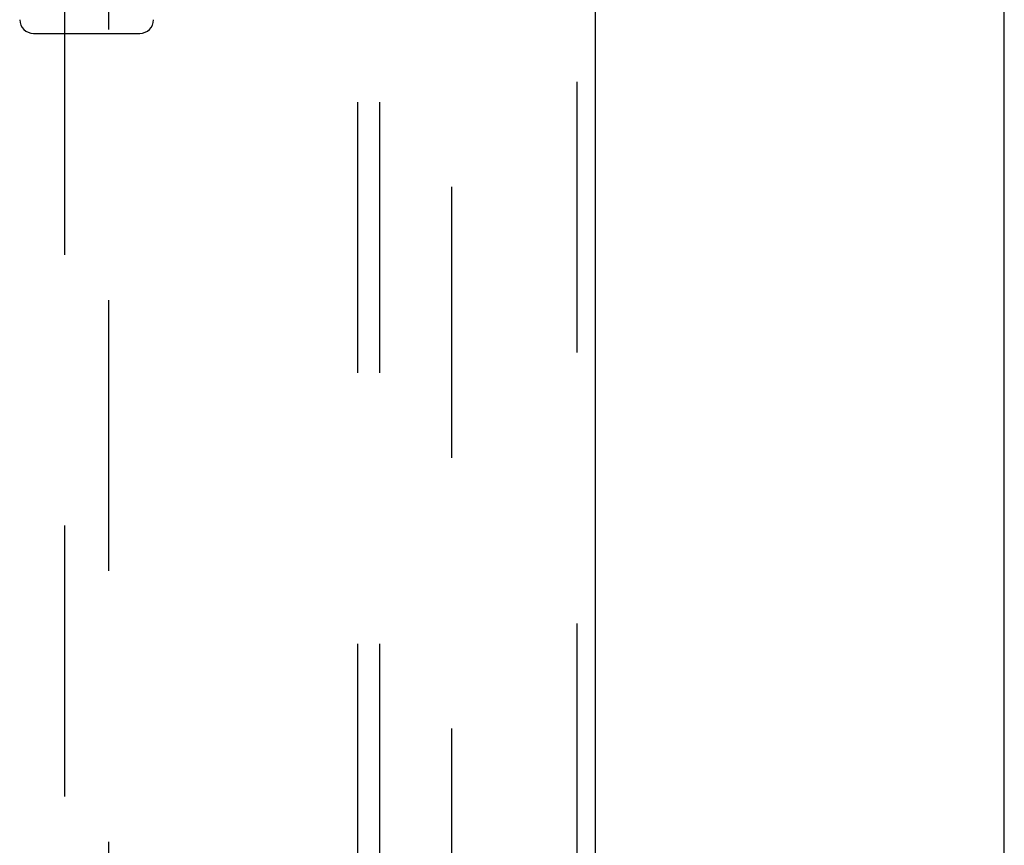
# Model space of a CAD drawing. Header units: inches. Extents: x 0 to 278, y 0 to 180.
# Tile 63 of 80: x 129.88 to 135.45, y 81.72 to 86.39. Entities that reach past the tile are written whole.
import ezdxf

# ---------------------------------------------------------------- set-up
doc = ezdxf.new("R2010")
doc.units = ezdxf.units.IN
doc.header["$LTSCALE"] = 15.310625
doc.header["$MEASUREMENT"] = 0
doc.linetypes.add('HIDDEN', pattern=[0.2, 0.1, -0.1])
doc.layers.get('0').update_dxf_attribs({"linetype": 'CONTINUOUS'})
for name, color, linetype in [('DEFAULT_2', 8, 'HIDDEN'), ('RIGHTHAND_DOOR_ASSEMBLY', 7, 'CONTINUOUS'), ('SUBPANEL', 7, 'CONTINUOUS')]:
    doc.layers.add(name, color=color, linetype=linetype)

msp = doc.modelspace()

# ---------------------------------------------------------------- linework, layer by layer
at = {"color": 3, "linetype": 'Continuous'}
msp.add_line((135.4468, 48.9297), (135.4468, 134.7217), dxfattribs=at)
at = {"layer": 'DEFAULT_2', "color": 8, "linetype": 'HIDDEN'}
msp.add_line((132.3218, 131.3777), (132.3218, 52.2737), dxfattribs=at)
at = {"layer": 'RIGHTHAND_DOOR_ASSEMBLY', "color": 8, "linetype": 'HIDDEN'}
for p, q in [((133.0303, 131.9717), (133.0303, 51.6797)), ((130.1343, 89.6548), (130.1343, 52.6532)), ((130.3843, 52.6532), (130.3843, 89.6548))]:
    msp.add_line(p, q, dxfattribs=at)
at = {"layer": 'RIGHTHAND_DOOR_ASSEMBLY', "color": 3, "linetype": 'Continuous'}
msp.add_line((133.1343, 131.9717), (133.1343, 51.6797), dxfattribs=at)
at = {"layer": 'RIGHTHAND_DOOR_ASSEMBLY', "color": 7, "linetype": 'Continuous'}
msp.add_line((129.9595, 86.3139), (130.5591, 86.3139), dxfattribs=at)
for centre, start, end in [((129.9595, 86.3927), 181, 270), ((130.5591, 86.3927), 270, 359)]:
    msp.add_arc(centre, 0.0787, start, end, dxfattribs=at)
at = {"layer": 'SUBPANEL', "color": 8, "linetype": 'HIDDEN'}
for p, q in [((131.7906, 128.7945), (131.7906, 54.857)), ((131.9156, 128.7945), (131.9156, 54.857))]:
    msp.add_line(p, q, dxfattribs=at)

doc.saveas('drawing.dxf')
